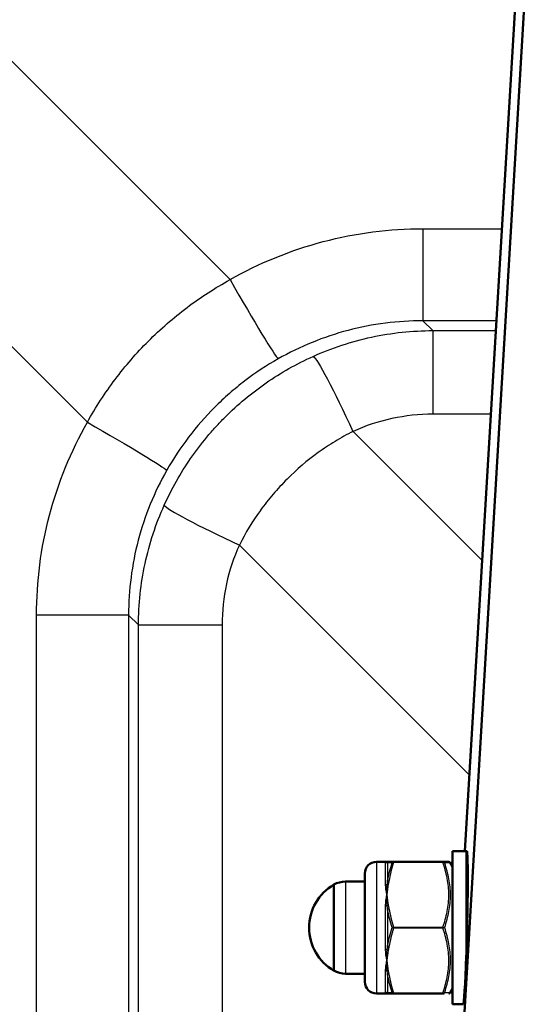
# Model space of a CAD drawing. Header units: millimetres. Extents: x 196 to 2279, y -1387 to 2348.
# Tile 66 of 82: x 289 to 354, y 1624 to 1751. Entities that reach past the tile are written whole.
import ezdxf

# ---------------------------------------------------------------- set-up
doc = ezdxf.new("R2010")
doc.units = ezdxf.units.MM
doc.header["$LTSCALE"] = 0.75
doc.layers.add('Visible', color=7, linetype='Continuous', lineweight=50)
doc.layers.add('Visible Narrow', color=7, linetype='Continuous', lineweight=25)

msp = doc.modelspace()

# ---------------------------------------------------------------- linework, layer by layer
at = {"layer": 'Visible', "extrusion": (0, 1, -2.96628e-13)}
for p, q in [((339.43, 1498.8, -556.94), (380.99, 2196.11, 278.49)), ((346.9, 1643.67, -423.03), (379.8, 2195.65, 238.28)), ((347.07, 1643.67, -415.07), (345.27, 1643.67, -415.07)), ((336.82, 1642.27, -415.07), (335.47, 1642.27, -415.07)), ((337.69, 1642.27, -410.22), (344.05, 1642.27, -410.22)), ((345.27, 1641.67, -415.07), (344.98, 1642.17, -415.07)), ((331.46, 1639.72, -415.07), (333.97, 1639.72, -415.07)), ((331.46, 1627.82, -415.07), (333.97, 1627.82, -415.07)), ((345.27, 1625.87, -415.07), (344.98, 1625.36, -415.07)), ((336.82, 1625.27, -415.07), (335.47, 1625.27, -415.07)), ((344.05, 1625.27, -410.22), (337.69, 1625.27, -410.22)), ((346.65, 1623.87, -415.07), (345.27, 1623.87, -415.07))]:
    msp.add_line(p, q, dxfattribs=at)
at = {"layer": 'Visible', "extrusion": (1, 0, 0)}
for centre, radius in [((1633.77, -415.07, 345.27), 9.9), ((1633.77, -415.07, 329.97), 5.56)]:
    msp.add_arc(centre, radius, 0, 180, dxfattribs=at)
at = {"layer": 'Visible', "extrusion": (0, -2.96628e-13, -1)}
for centre, radius, start, end in [((-347.07, 1643.47, 415.07), 0.2, 90, 107.5023), ((-335.47, 1640.77, 415.07), 1.5, 0, 90), ((-333.2, 1633.77, 415.07), 6.43, 300.1304, 59.8696), ((-331.46, 1636.72, 415.07), 3, 60.3402, 90), ((-331.46, 1630.82, 415.07), 3, 270, 299.6598), ((-335.47, 1626.77, 415.07), 1.5, 270, 360)]:
    msp.add_arc(centre, radius, start, end, dxfattribs=at)
at = {"layer": 'Visible', "extrusion": (-1, 0, 0)}
msp.add_arc((-1633.77, -415.07, -333.97), 7, 0, 180, dxfattribs=at)
at = {"layer": 'Visible', "extrusion": (-0.999272, 0.024453, 0.029297)}
msp.add_ellipse((346.89, 1633.77, -415.07), major_axis=(0.38, 6.34, 7.6), ratio=0.999272, start_param=4.016859, end_param=5.214296, dxfattribs=at)
at = {"layer": 'Visible'}
for points, knots in [([(347.13, 1643.66, -415.07), (347.14, 1643.65, -414.88), (347.14, 1643.65, -414.69), (347.16, 1643.61, -414.13), (347.17, 1643.56, -413.77), (347.18, 1643.46, -413.22), (347.19, 1643.41, -413.01), (347.2, 1643.31, -412.58), (347.2, 1643.24, -412.37), (347.21, 1643.1, -411.94), (347.22, 1643.02, -411.73), (347.22, 1642.86, -411.32), (347.23, 1642.77, -411.13), (347.24, 1642.53, -410.64), (347.24, 1642.36, -410.32), (347.25, 1641.97, -409.71), (347.25, 1641.76, -409.41), (347.26, 1641.3, -408.83), (347.26, 1641.05, -408.55), (347.26, 1640.54, -408.03), (347.26, 1640.28, -407.79), (347.26, 1639.76, -407.36), (347.26, 1639.48, -407.14), (347.26, 1638.88, -406.73), (347.26, 1638.56, -406.54), (347.25, 1637.91, -406.19), (347.25, 1637.57, -406.03), (347.24, 1636.9, -405.76), (347.24, 1636.56, -405.65), (347.23, 1636.03, -405.5), (347.22, 1635.83, -405.45), (347.22, 1635.4, -405.36), (347.21, 1635.17, -405.32), (347.2, 1634.73, -405.26), (347.2, 1634.51, -405.24), (347.19, 1634.07, -405.21), (347.18, 1633.85, -405.2), (347.17, 1633.3, -405.2), (347.16, 1632.93, -405.22), (347.14, 1632.19, -405.3), (347.13, 1631.81, -405.36), (347.1, 1631.07, -405.54), (347.09, 1630.7, -405.65), (347.08, 1630.28, -405.8), (347.08, 1630.22, -405.83), (347.07, 1630.15, -405.85)], [-3.777881, -3.777881, -3.777881, -3.777881, -3.725182, -3.725182, -3.619813, -3.619813, -3.55829, -3.55829, -3.496768, -3.496768, -3.435245, -3.435245, -3.373723, -3.373723, -3.271734, -3.271734, -3.169746, -3.169746, -3.067757, -3.067757, -2.965768, -2.965768, -2.86378, -2.86378, -2.761791, -2.761791, -2.659802, -2.659802, -2.557814, -2.557814, -2.496291, -2.496291, -2.434769, -2.434769, -2.373247, -2.373247, -2.311724, -2.311724, -2.206355, -2.206355, -2.100986, -2.100986, -1.995617, -1.995617, -1.975953, -1.975953, -1.975953, -1.975953]), ([(344.05, 1642.27, -410.22), (344.28, 1642.27, -411), (344.47, 1642.27, -411.79), (344.6, 1642.27, -412.59), (344.6, 1642.27, -412.6), (344.61, 1642.27, -412.61), (344.61, 1642.27, -412.62), (344.74, 1642.27, -413.43), (344.81, 1642.27, -414.24), (344.81, 1642.27, -415.06), (344.81, 1642.27, -415.06), (344.81, 1642.27, -415.07), (344.81, 1642.27, -415.07)], [0.000060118, 0.000060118, 0.000060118, 0.000060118, 0.002500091, 0.002500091, 0.002500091, 0.002530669, 0.002530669, 0.002530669, 0.005001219, 0.005001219, 0.005001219, 0.005006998, 0.005006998, 0.005006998, 0.005006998]), ([(344.81, 1642.27, -415.07), (344.83, 1642.27, -415.07), (344.85, 1642.26, -415.07), (344.9, 1642.25, -415.07), (344.92, 1642.24, -415.07), (344.95, 1642.21, -415.07), (344.97, 1642.2, -415.07), (344.98, 1642.17, -415.07), (344.98, 1642.17, -415.07), (344.98, 1642.17, -415.07)], [0, 0, 0, 0, 0.00644166, 0.00644166, 0.01294486, 0.01294486, 0.01944585, 0.01944585, 0.02077629, 0.02077629, 0.02077629, 0.02077629]), ([(344.2, 1625.27, -410.74), (344.2, 1625.27, -410.74), (344.2, 1625.27, -410.74), (344.2, 1625.27, -410.74), (344.2, 1625.27, -410.74), (344.2, 1625.27, -410.74), (344.2, 1625.27, -410.74), (344.2, 1625.27, -410.73), (344.2, 1625.27, -410.73), (344.19, 1625.27, -410.72), (344.19, 1625.27, -410.71), (344.18, 1625.27, -410.69), (344.18, 1625.27, -410.68), (344.17, 1625.27, -410.65), (344.17, 1625.27, -410.63), (344.16, 1625.27, -410.59), (344.15, 1625.27, -410.57), (344.14, 1625.27, -410.53), (344.14, 1625.27, -410.51), (344.12, 1625.27, -410.45), (344.11, 1625.27, -410.4), (344.08, 1625.27, -410.32), (344.07, 1625.27, -410.27), (344.05, 1625.27, -410.22)], [0, 0, 0, 0, 0.00004883, 0.00004883, 0.00009766, 0.00009766, 0.00048828, 0.00048828, 0.00126953, 0.00126953, 0.00439453, 0.00439453, 0.00751953, 0.00751953, 0.01376954, 0.01376954, 0.02001954, 0.02001954, 0.02626955, 0.02626955, 0.03876959, 0.03876959, 0.0539827, 0.0539827, 0.0539827, 0.0539827]), ([(344.98, 1625.36, -415.07), (344.97, 1625.35, -415.07), (344.96, 1625.33, -415.07), (344.93, 1625.3, -415.07), (344.91, 1625.29, -415.07), (344.87, 1625.27, -415.07), (344.85, 1625.27, -415.07), (344.82, 1625.27, -415.07), (344.82, 1625.27, -415.07), (344.82, 1625.27, -415.07), (344.81, 1625.27, -415.07), (344.81, 1625.27, -415.07)], [0.00008735, 0.00008735, 0.00008735, 0.00008735, 0.00644198, 0.00644198, 0.01294518, 0.01294518, 0.01944618, 0.01944618, 0.02024858, 0.02024858, 0.02085033, 0.02085033, 0.02085033, 0.02085033])]:
    msp.add_open_spline(points, degree=3, knots=knots, dxfattribs=at)
for points in [[(336.82, 1642.27, -415.07), (336.85, 1642.27, -414.54), (336.9, 1642.27, -414.02), (337, 1642.27, -413.5)], [(337, 1642.27, -413.5), (337.03, 1642.27, -413.34), (337.06, 1642.27, -413.18), (337.08, 1642.27, -413.02)], [(337.08, 1642.27, -413.02), (337.21, 1642.27, -412.07), (337.43, 1642.27, -411.14), (337.69, 1642.27, -410.22)], [(337, 1625.27, -413.5), (336.9, 1625.27, -414.02), (336.85, 1625.27, -414.54), (336.82, 1625.27, -415.07)], [(337.08, 1625.27, -413.02), (337.06, 1625.27, -413.18), (337.03, 1625.27, -413.34), (337, 1625.27, -413.5)], [(337.69, 1625.27, -410.22), (337.43, 1625.27, -411.14), (337.21, 1625.27, -412.07), (337.08, 1625.27, -413.02)]]:
    msp.add_open_spline(points, degree=3, dxfattribs=at)
at = {"layer": 'Visible Narrow', "extrusion": (0, 1, -2.96628e-13)}
for p, q in [((237.17, 1796.89, -964.58), (316.56, 1717.5, -959.69)), ((298.14, 1699.08, -959.69), (218.75, 1778.47, -964.58)), ((341.48, 1724.07, -960.1), (351.69, 1724.07, -960.1)), ((350.98, 1712.18, -948.23), (341.48, 1712.18, -948.23)), ((341.48, 1712.18, -948.23), (342.75, 1710.91, -928.23)), ((342.75, 1710.91, -928.23), (350.91, 1710.91, -928.23)), ((350.26, 1700.1, -916.47), (342.75, 1700.1, -916.47)), ((332.44, 1697.89, -916.14), (349.14, 1681.19, -913.66)), ((347.48, 1653.47, -911.73), (317.76, 1683.2, -916.14)), ((291.57, 1492.77, -960.1), (291.57, 1674.16, -960.1)), ((304.73, 1672.89, -928.23), (303.46, 1674.16, -948.23)), ((303.46, 1674.16, -948.23), (303.46, 1492.77, -948.23)), ((304.73, 1494.04, -928.23), (304.73, 1672.89, -928.23)), ((315.54, 1672.89, -916.47), (315.54, 1494.04, -916.47)), ((344.05, 1642.22, -410.13), (337.69, 1642.22, -410.13)), ((337.69, 1633.82, -405.28), (344.05, 1633.82, -405.28)), ((344.05, 1633.72, -405.28), (337.69, 1633.72, -405.28)), ((337.69, 1625.32, -410.13), (344.05, 1625.32, -410.13))]:
    msp.add_line(p, q, dxfattribs=at)
at = {"layer": 'Visible Narrow', "extrusion": (-1, 1.14085e-15, 1.33115e-15)}
msp.add_arc((-1724.85, -947.42, -341.48), 12.7, 273.521, 356.376, dxfattribs=at)
at = {"layer": 'Visible Narrow', "extrusion": (-0.869208, -0.493513, 0.030366)}
msp.add_arc((-1337.93, -912.46, -1151.91), 12.7, 273.0614, 355.0661, dxfattribs=at)
at = {"layer": 'Visible Narrow', "extrusion": (1, 0, 0)}
for centre, radius, start, end in [((1698.24, -929.03, 342.75), 12.7, 3.624, 81.557), ((1633.77, -415.07, 335.47), 8.5, 0, 180), ((1633.77, -415.07, 336.91), 8.65, 13.8896, 46.1104), ((1633.77, -415.07, 331.46), 5.95, 0, 180), ((1633.77, -415.07, 336.91), 8.65, 73.8896, 106.1104), ((1633.77, -415.07, 336.91), 8.65, 133.8896, 166.1104)]:
    msp.add_arc(centre, radius, start, end, dxfattribs=at)
at = {"layer": 'Visible Narrow', "extrusion": (0.909631, 0.410914, -0.060994)}
msp.add_arc((1408.77, -865.91, 1055.96), 12.7, 4.7895, 82.3104, dxfattribs=at)
at = {"layer": 'Visible Narrow', "extrusion": (-0.493513, -0.869208, -0.030366)}
msp.add_arc((-580.32, -995.91, -1594.84), 12.7, 273.0614, 355.0661, dxfattribs=at)
at = {"layer": 'Visible Narrow', "extrusion": (0.410914, 0.909631, 0.060994)}
msp.add_arc((401.66, -1028.56, 1605.79), 12.7, 4.7895, 82.3104, dxfattribs=at)
at = {"layer": 'Visible Narrow', "extrusion": (0, 1, -2.96628e-13)}
for centre, start, end in [((-290.79, -947.42, 1674.16), 183.624, 266.479), ((-317.4, -929.03, 1672.89), 3.624, 81.557)]:
    msp.add_arc(centre, 12.7, start, end, dxfattribs=at)
at = {"layer": 'Visible Narrow', "extrusion": (-1, 0, 0)}
for centre, radius, start, end in [((-1633.77, -415.07, -347.07), 9.9, 68.6081, 180), ((-1633.77, -415.07, -336.65), 8.5, 130.6857, 169.3143), ((-1642.17, -410.22, -344.05), 0.1, 120, 180), ((-1633.77, -415.07, -336.65), 8.5, 70.6857, 109.3143), ((-1633.77, -415.07, -336.65), 8.5, 10.6857, 49.3143)]:
    msp.add_arc(centre, radius, start, end, dxfattribs=at)
at = {"layer": 'Visible Narrow', "extrusion": (-4.3084e-12, 0.185422, -0.982659)}
msp.add_arc((-336.65, 1537.27, 710.81), 0.3, 224.9961, 270, dxfattribs=at)
at = {"layer": 'Visible Narrow', "extrusion": (-0.182291, 1.44823e-11, -0.983245)}
msp.add_arc((-1642.07, -406.73, 345.14), 0.2, 134.0111, 180, dxfattribs=at)
at = {"layer": 'Visible Narrow', "extrusion": (-0.137281, 1.47183e-14, -0.990532)}
msp.add_arc((-1642.07, -390.59, 362.83), 0.2, 119.0374, 180, dxfattribs=at)
at = {"layer": 'Visible Narrow', "extrusion": (-1, 1.75256e-12, -1.62719e-12)}
msp.add_arc((-1642.17, -410.22, -337.69), 0.1, 120, 180, dxfattribs=at)
at = {"layer": 'Visible Narrow', "extrusion": (0.137281, 0.857826, -0.495266)}
msp.add_arc((-73.73, 473.03, 1655.36), 0.2, 24.5056, 85.4682, dxfattribs=at)
at = {"layer": 'Visible Narrow', "extrusion": (-3.71592e-13, 0.758297, -0.65191)}
msp.add_arc((-336.65, 759.12, 1509.47), 0.3, 224.9961, 270, dxfattribs=at)
at = {"layer": 'Visible Narrow', "extrusion": (0.182291, 0.851515, -0.491622)}
msp.add_arc((13.62, 466.86, 1658.2), 0.2, 38.0031, 83.992, dxfattribs=at)
at = {"layer": 'Visible Narrow', "extrusion": (-3.54364e-12, 0.943719, -0.330749)}
msp.add_arc((-336.65, 157.46, 1679.1), 0.3, 224.9961, 270, dxfattribs=at)
at = {"layer": 'Visible Narrow', "extrusion": (-0.182291, 0.851515, -0.491622)}
msp.add_arc((-672.12, 397.56, 1532.26), 0.2, 50.0191, 96.008, dxfattribs=at)
at = {"layer": 'Visible Narrow', "extrusion": (-0.137281, 0.857826, -0.495266)}
msp.add_arc((-591.39, 420.31, 1558.75), 0.2, 33.5691, 94.5318, dxfattribs=at)
at = {"layer": 'Visible Narrow', "extrusion": (-1, 2.32669e-12, 1.95866e-12)}
msp.add_arc((-1633.77, -405.37, -337.69), 0.1, 60, 120, dxfattribs=at)
at = {"layer": 'Visible Narrow', "extrusion": (-1, -2.52336e-11, -1.45686e-11)}
msp.add_arc((-1633.77, -405.37, -344.05), 0.1, 60, 120, dxfattribs=at)
at = {"layer": 'Visible Narrow', "extrusion": (-1.23096e-13, 0.943719, 0.330749)}
msp.add_arc((-336.65, -923.27, 1404.53), 0.3, 224.9961, 270, dxfattribs=at)
at = {"layer": 'Visible Narrow', "extrusion": (0.182291, 0.851515, 0.491622)}
msp.add_arc((11.89, -1173.24, 1250.09), 0.2, 50.0191, 96.008, dxfattribs=at)
at = {"layer": 'Visible Narrow', "extrusion": (0.137281, 0.857826, 0.495266)}
msp.add_arc((-75.05, -1177.65, 1244.22), 0.2, 33.5691, 94.5318, dxfattribs=at)
at = {"layer": 'Visible Narrow', "extrusion": (-3.70401e-12, 0.758297, 0.65191)}
msp.add_arc((-336.65, -1371.01, 968.29), 0.3, 224.9961, 270, dxfattribs=at)
at = {"layer": 'Visible Narrow', "extrusion": (0.182291, -0.851515, -0.491622)}
msp.add_arc((670.39, -1103.94, -1124.15), 0.2, 96.008, 141.9969, dxfattribs=at)
at = {"layer": 'Visible Narrow', "extrusion": (0.137281, -0.857826, -0.495266)}
msp.add_arc((590.08, -1124.94, -1147.61), 0.2, 94.5318, 155.4944, dxfattribs=at)
at = {"layer": 'Visible Narrow', "extrusion": (-4.07299e-13, 0.185422, 0.982659)}
msp.add_arc((-336.65, -1673.6, -104.93), 0.3, 224.9961, 270, dxfattribs=at)
at = {"layer": 'Visible Narrow', "extrusion": (0.182291, 5.00276e-12, 0.983245)}
msp.add_arc((1625.47, -406.73, -345.14), 0.2, 134.0111, 180, dxfattribs=at)
at = {"layer": 'Visible Narrow', "extrusion": (-0.137281, -2.81627e-13, -0.990532)}
msp.add_arc((-1625.47, -390.59, 362.83), 0.2, 0, 60.9626, dxfattribs=at)
at = {"layer": 'Visible Narrow', "extrusion": (-1, -1.77636e-13, 7.92984e-13)}
msp.add_arc((-1625.37, -410.22, -337.69), 0.1, 0, 60, dxfattribs=at)
at = {"layer": 'Visible Narrow', "extrusion": (-1, 4.50322e-18, 4.225e-12)}
msp.add_arc((-1625.37, -410.22, -344.05), 0.1, 0.0001, 60, dxfattribs=at)
at = {"layer": 'Visible Narrow'}
for points, knots in [([(316.56, 1717.5, -959.69), (320.3, 1719.62, -959.82), (324.37, 1721.29, -959.93), (328.59, 1722.4, -960), (332.81, 1723.52, -960.06), (337.18, 1724.07, -960.1), (341.48, 1724.07, -960.1)], [3.0950275, 3.0950275, 3.0950275, 3.0950275, 3.3514262, 3.3514262, 3.3514262, 3.6078251, 3.6078251, 3.6078251, 3.6078251]), ([(298.14, 1699.08, -959.69), (299.21, 1701.02, -959.63), (300.41, 1702.86, -959.58), (301.72, 1704.6, -959.54), (303.04, 1706.35, -959.51), (304.47, 1708, -959.49), (306.02, 1709.55, -959.49), (306.79, 1710.33, -959.49), (307.6, 1711.08, -959.49), (308.44, 1711.81, -959.5), (309.27, 1712.54, -959.51), (310.13, 1713.23, -959.53), (311.01, 1713.9, -959.54), (312.77, 1715.22, -959.58), (314.62, 1716.43, -959.63), (316.56, 1717.5, -959.69)], [0, 0, 0, 0, 0.0065508, 0.0065508, 0.0065508, 0.0131016, 0.0131016, 0.0131016, 0.016377, 0.016377, 0.016377, 0.01964941, 0.01964941, 0.01964941, 0.02620321, 0.02620321, 0.02620321, 0.02620321]), ([(341.48, 1712.18, -948.23), (338.25, 1712.18, -948.29), (334.97, 1711.77, -948.32), (331.8, 1710.94, -948.3), (328.64, 1710.1, -948.28), (325.58, 1708.85, -948.21), (322.78, 1707.26, -948.11)], [2.6753602, 2.6753602, 2.6753602, 2.6753602, 2.9317592, 2.9317592, 2.9317592, 3.1881578, 3.1881578, 3.1881578, 3.1881578]), ([(327.29, 1707.58, -927.65), (329.69, 1708.66, -927.78), (332.23, 1709.5, -927.9), (334.84, 1710.07, -928), (337.44, 1710.63, -928.1), (340.11, 1710.91, -928.17), (342.75, 1710.91, -928.23)], [3.0100095, 3.0100095, 3.0100095, 3.0100095, 3.2192711, 3.2192711, 3.2192711, 3.4285327, 3.4285327, 3.4285327, 3.4285327]), ([(308.06, 1688.35, -927.65), (309.02, 1690.48, -927.53), (310.16, 1692.49, -927.43), (311.47, 1694.39, -927.37), (312.12, 1695.33, -927.34), (312.82, 1696.25, -927.31), (313.56, 1697.14, -927.29), (313.93, 1697.59, -927.29), (314.31, 1698.03, -927.28), (314.71, 1698.46, -927.28), (315.1, 1698.89, -927.27), (315.5, 1699.31, -927.27), (315.91, 1699.72, -927.27), (317.56, 1701.37, -927.27), (319.33, 1702.84, -927.3), (321.23, 1704.16, -927.37), (322.18, 1704.81, -927.4), (323.16, 1705.43, -927.44), (324.17, 1706, -927.48), (325.18, 1706.57, -927.53), (326.22, 1707.1, -927.59), (327.29, 1707.58, -927.65)], [0, 0, 0, 0, 0.00691321, 0.00691321, 0.00691321, 0.01037019, 0.01037019, 0.01037019, 0.01209879, 0.01209879, 0.01209879, 0.01382743, 0.01382743, 0.01382743, 0.02074109, 0.02074109, 0.02074109, 0.02419794, 0.02419794, 0.02419794, 0.02765479, 0.02765479, 0.02765479, 0.02765479]), ([(322.78, 1707.26, -948.11), (321.28, 1706.41, -948.05), (319.84, 1705.46, -948.01), (318.47, 1704.41, -947.98), (317.79, 1703.89, -947.97), (317.12, 1703.34, -947.95), (316.47, 1702.77, -947.95), (315.82, 1702.2, -947.94), (315.19, 1701.61, -947.94), (314.58, 1701.01, -947.94), (313.37, 1699.79, -947.94), (312.25, 1698.51, -947.95), (311.21, 1697.15, -947.98), (310.18, 1695.79, -948.01), (309.23, 1694.36, -948.05), (308.38, 1692.86, -948.11)], [0, 0, 0, 0, 0.00516569, 0.00516569, 0.00516569, 0.00774852, 0.00774852, 0.00774852, 0.01033134, 0.01033134, 0.01033134, 0.01549702, 0.01549702, 0.01549702, 0.02066273, 0.02066273, 0.02066273, 0.02066273]), ([(342.75, 1700.1, -916.47), (340.99, 1700.1, -916.47), (339.21, 1699.92, -916.44), (337.47, 1699.54, -916.39), (335.73, 1699.17, -916.33), (334.04, 1698.61, -916.25), (332.44, 1697.89, -916.14)], [2.8546526, 2.8546526, 2.8546526, 2.8546526, 3.0639143, 3.0639143, 3.0639143, 3.2731759, 3.2731759, 3.2731759, 3.2731759]), ([(291.57, 1674.16, -960.1), (291.57, 1678.46, -960.1), (292.12, 1682.83, -960.06), (293.24, 1687.05, -960), (294.35, 1691.27, -959.93), (296.02, 1695.34, -959.82), (298.14, 1699.08, -959.69)], [2.6753602, 2.6753602, 2.6753602, 2.6753602, 2.9317591, 2.9317591, 2.9317591, 3.1881578, 3.1881578, 3.1881578, 3.1881578]), ([(332.44, 1697.89, -916.14), (331.65, 1697.49, -916.08), (330.88, 1697.06, -916.03), (330.13, 1696.6, -915.98), (330.13, 1696.6, -915.98), (330.12, 1696.6, -915.98), (330.12, 1696.6, -915.98), (329.37, 1696.14, -915.94), (328.64, 1695.66, -915.9), (327.94, 1695.14, -915.87), (327.93, 1695.14, -915.87), (327.93, 1695.14, -915.87), (327.93, 1695.14, -915.87), (326.51, 1694.11, -915.8), (325.17, 1692.97, -915.77), (323.92, 1691.72, -915.77), (323.61, 1691.4, -915.77), (323.3, 1691.08, -915.77), (323, 1690.75, -915.78), (322.7, 1690.43, -915.78), (322.41, 1690.1, -915.79), (322.12, 1689.77, -915.8), (322.12, 1689.77, -915.8), (322.12, 1689.76, -915.8), (322.11, 1689.76, -915.8), (321.55, 1689.09, -915.81), (321.01, 1688.41, -915.84), (320.49, 1687.7, -915.87), (320.49, 1687.69, -915.87), (320.49, 1687.69, -915.87), (320.48, 1687.68, -915.87), (319.46, 1686.27, -915.93), (318.55, 1684.78, -916.02), (317.76, 1683.2, -916.14)], [0, 0, 0, 0, 0.00264699, 0.00264699, 0.00264699, 0.00265959, 0.00265959, 0.00265959, 0.00530344, 0.00530344, 0.00530344, 0.00531918, 0.00531918, 0.00531918, 0.01063837, 0.01063837, 0.01063837, 0.01197644, 0.01197644, 0.01197644, 0.01329796, 0.01329796, 0.01329796, 0.01331308, 0.01331308, 0.01331308, 0.01595755, 0.01595755, 0.01595755, 0.015978, 0.015978, 0.015978, 0.02127673, 0.02127673, 0.02127673, 0.02127673]), ([(308.38, 1692.86, -948.11), (306.79, 1690.06, -948.21), (305.54, 1687.01, -948.28), (304.7, 1683.84, -948.3), (303.87, 1680.67, -948.32), (303.46, 1677.39, -948.29), (303.46, 1674.16, -948.23)], [3.0950275, 3.0950275, 3.0950275, 3.0950275, 3.3514261, 3.3514261, 3.3514261, 3.6078251, 3.6078251, 3.6078251, 3.6078251]), ([(304.73, 1672.89, -928.23), (304.73, 1675.53, -928.17), (305.01, 1678.2, -928.1), (305.58, 1680.8, -928), (306.14, 1683.41, -927.9), (306.98, 1685.95, -927.78), (308.06, 1688.35, -927.65)], [2.8546526, 2.8546526, 2.8546526, 2.8546526, 3.0639142, 3.0639142, 3.0639142, 3.2731759, 3.2731759, 3.2731759, 3.2731759]), ([(317.76, 1683.2, -916.14), (317.03, 1681.6, -916.25), (316.47, 1679.91, -916.33), (316.1, 1678.17, -916.39), (315.72, 1676.43, -916.44), (315.54, 1674.65, -916.47), (315.54, 1672.89, -916.47)], [3.0100095, 3.0100095, 3.0100095, 3.0100095, 3.219271, 3.219271, 3.219271, 3.4285327, 3.4285327, 3.4285327, 3.4285327]), ([(336.65, 1642.12, -413.49), (336.65, 1642.17, -413.75), (336.67, 1642.2, -414.02), (336.7, 1642.23, -414.28), (336.73, 1642.25, -414.54), (336.77, 1642.27, -414.81), (336.82, 1642.27, -415.07)], [0, 0, 0, 0, 0.000794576, 0.000794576, 0.000794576, 0.001593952, 0.001593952, 0.001593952, 0.001593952]), ([(336.91, 1642.16, -412.99), (336.9, 1642.18, -413.12), (336.88, 1642.19, -413.26), (336.87, 1642.2, -413.39), (336.87, 1642.2, -413.42), (336.86, 1642.2, -413.45), (336.86, 1642.2, -413.48)], [0, 0, 0, 0, 0.0004000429, 0.0004000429, 0.0004000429, 0.0004882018, 0.0004882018, 0.0004882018, 0.0004882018]), ([(337.69, 1642.22, -410.13), (337.65, 1642.22, -410.13), (337.61, 1642.22, -410.15), (337.58, 1642.2, -410.16), (337.55, 1642.19, -410.18), (337.52, 1642.17, -410.2), (337.5, 1642.15, -410.23)], [0, 0, 0, 0, 0.0001165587, 0.0001165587, 0.0001165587, 0.0002331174, 0.0002331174, 0.0002331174, 0.0002331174]), ([(344.05, 1633.82, -405.28), (344.28, 1634.49, -405.67), (344.47, 1635.17, -406.07), (344.6, 1635.86, -406.46), (344.6, 1635.87, -406.47), (344.61, 1635.88, -406.48), (344.61, 1635.89, -406.48), (344.67, 1636.24, -406.68), (344.72, 1636.58, -406.88), (344.76, 1636.93, -407.08), (344.76, 1636.94, -407.09), (344.76, 1636.95, -407.09), (344.76, 1636.95, -407.09), (344.79, 1637.31, -407.3), (344.81, 1637.66, -407.5), (344.81, 1638.02, -407.71), (344.81, 1638.73, -408.12), (344.74, 1639.44, -408.53), (344.61, 1640.14, -408.93), (344.6, 1640.15, -408.94), (344.6, 1640.16, -408.94), (344.6, 1640.16, -408.95), (344.47, 1640.85, -409.35), (344.28, 1641.54, -409.74), (344.05, 1642.22, -410.13)], [0.000059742, 0.000059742, 0.000059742, 0.000059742, 0.002480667, 0.002480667, 0.002480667, 0.002519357, 0.002519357, 0.002519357, 0.003724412, 0.003724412, 0.003724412, 0.003749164, 0.003749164, 0.003749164, 0.004971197, 0.004971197, 0.004971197, 0.007438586, 0.007438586, 0.007438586, 0.007465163, 0.007465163, 0.007465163, 0.009898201, 0.009898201, 0.009898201, 0.009898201]), ([(344.98, 1642.17, -415.07), (344.98, 1642.17, -415.07), (344.98, 1642.17, -415.06), (344.98, 1642.17, -414.25), (344.92, 1642.16, -413.44), (344.66, 1642.16, -411.82), (344.47, 1642.16, -411.02), (344.24, 1642.15, -410.23)], [0.004908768, 0.004908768, 0.004908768, 0.004908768, 0.004914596, 0.004914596, 0.007371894, 0.007371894, 0.009829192, 0.009829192, 0.009829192, 0.009829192]), ([(344.24, 1642.15, -410.23), (344.47, 1641.47, -409.83), (344.66, 1640.78, -409.43), (344.91, 1639.4, -408.62), (344.98, 1638.7, -408.22), (344.99, 1637.63, -407.6), (344.97, 1637.27, -407.39), (344.9, 1636.56, -406.98), (344.85, 1636.21, -406.78), (344.66, 1635.15, -406.17), (344.47, 1634.45, -405.78), (344.24, 1633.77, -405.38)], [0, 0, 0, 0, 0.002438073, 0.002438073, 0.004876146, 0.004876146, 0.006095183, 0.006095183, 0.007314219, 0.007314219, 0.009752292, 0.009752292, 0.009752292, 0.009752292]), ([(336.86, 1639.36, -408.56), (336.87, 1639.47, -408.63), (336.89, 1639.58, -408.71), (336.9, 1639.69, -408.78), (336.9, 1639.71, -408.8), (336.9, 1639.74, -408.82), (336.91, 1639.76, -408.83)], [0, 0, 0, 0, 0.000400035, 0.000400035, 0.000400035, 0.0004882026, 0.0004882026, 0.0004882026, 0.0004882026]), ([(336.65, 1636.58, -407.05), (336.65, 1636.83, -407.13), (336.67, 1637.07, -407.23), (336.7, 1637.31, -407.34), (336.73, 1637.55, -407.45), (336.77, 1637.79, -407.58), (336.82, 1638.02, -407.71)], [0, 0, 0, 0, 0.000794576, 0.000794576, 0.000794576, 0.001593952, 0.001593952, 0.001593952, 0.001593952]), ([(336.91, 1636.17, -406.76), (336.9, 1636.29, -406.81), (336.88, 1636.41, -406.87), (336.87, 1636.53, -406.93), (336.87, 1636.55, -406.94), (336.86, 1636.58, -406.95), (336.86, 1636.61, -406.96)], [0, 0, 0, 0, 0.0004000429, 0.0004000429, 0.0004000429, 0.0004882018, 0.0004882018, 0.0004882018, 0.0004882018]), ([(337.69, 1633.72, -405.28), (337.65, 1633.72, -405.28), (337.61, 1633.73, -405.29), (337.58, 1633.74, -405.31), (337.55, 1633.75, -405.33), (337.52, 1633.76, -405.35), (337.5, 1633.77, -405.38)], [0, 0, 0, 0, 0.0001165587, 0.0001165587, 0.0001165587, 0.0002331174, 0.0002331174, 0.0002331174, 0.0002331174]), ([(344.05, 1633.82, -405.28), (344.09, 1633.81, -405.28), (344.13, 1633.8, -405.29), (344.17, 1633.79, -405.31), (344.2, 1633.79, -405.33), (344.23, 1633.78, -405.35), (344.24, 1633.77, -405.38)], [0.0000000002, 0.0000000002, 0.0000000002, 0.0000000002, 0.0001165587, 0.0001165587, 0.0001165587, 0.0002331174, 0.0002331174, 0.0002331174, 0.0002331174]), ([(344.05, 1625.32, -410.13), (344.28, 1625.99, -409.74), (344.47, 1626.67, -409.35), (344.6, 1627.36, -408.95), (344.6, 1627.37, -408.94), (344.61, 1627.38, -408.94), (344.61, 1627.39, -408.93), (344.67, 1627.74, -408.73), (344.72, 1628.08, -408.53), (344.76, 1628.43, -408.33), (344.76, 1628.44, -408.33), (344.76, 1628.45, -408.32), (344.76, 1628.45, -408.32), (344.79, 1628.81, -408.12), (344.81, 1629.16, -407.91), (344.81, 1629.52, -407.71), (344.81, 1630.23, -407.29), (344.74, 1630.94, -406.88), (344.61, 1631.64, -406.48), (344.6, 1631.65, -406.48), (344.6, 1631.66, -406.47), (344.6, 1631.66, -406.47), (344.47, 1632.35, -406.07), (344.28, 1633.04, -405.67), (344.05, 1633.72, -405.28)], [0.000059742, 0.000059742, 0.000059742, 0.000059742, 0.002480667, 0.002480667, 0.002480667, 0.002519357, 0.002519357, 0.002519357, 0.003724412, 0.003724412, 0.003724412, 0.003749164, 0.003749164, 0.003749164, 0.004971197, 0.004971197, 0.004971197, 0.007438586, 0.007438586, 0.007438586, 0.007465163, 0.007465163, 0.007465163, 0.009898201, 0.009898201, 0.009898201, 0.009898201]), ([(344.24, 1633.77, -405.38), (344.47, 1633.08, -405.78), (344.66, 1632.39, -406.17), (344.91, 1631, -406.97), (344.98, 1630.3, -407.37), (344.99, 1629.23, -407.99), (344.97, 1628.87, -408.19), (344.9, 1628.16, -408.61), (344.85, 1627.81, -408.81), (344.66, 1626.75, -409.42), (344.47, 1626.06, -409.83), (344.24, 1625.38, -410.23)], [0, 0, 0, 0, 0.002438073, 0.002438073, 0.004876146, 0.004876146, 0.006095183, 0.006095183, 0.007314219, 0.007314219, 0.009752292, 0.009752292, 0.009752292, 0.009752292]), ([(336.86, 1630.93, -406.96), (336.87, 1631.04, -406.91), (336.89, 1631.16, -406.85), (336.9, 1631.29, -406.79), (336.9, 1631.31, -406.78), (336.9, 1631.34, -406.77), (336.91, 1631.37, -406.76)], [0, 0, 0, 0, 0.000400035, 0.000400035, 0.000400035, 0.0004882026, 0.0004882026, 0.0004882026, 0.0004882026]), ([(336.65, 1628.22, -408.62), (336.65, 1628.43, -408.45), (336.67, 1628.63, -408.29), (336.7, 1628.85, -408.13), (336.73, 1629.07, -407.98), (336.77, 1629.29, -407.84), (336.82, 1629.52, -407.71)], [0, 0, 0, 0, 0.000794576, 0.000794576, 0.000794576, 0.001593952, 0.001593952, 0.001593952, 0.001593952]), ([(336.91, 1627.77, -408.83), (336.9, 1627.88, -408.76), (336.88, 1627.99, -408.68), (336.87, 1628.09, -408.61), (336.87, 1628.12, -408.59), (336.86, 1628.14, -408.57), (336.86, 1628.17, -408.56)], [0, 0, 0, 0, 0.0004000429, 0.0004000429, 0.0004000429, 0.0004882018, 0.0004882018, 0.0004882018, 0.0004882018]), ([(336.86, 1625.33, -413.48), (336.87, 1625.34, -413.34), (336.89, 1625.35, -413.21), (336.9, 1625.36, -413.08), (336.9, 1625.36, -413.05), (336.9, 1625.37, -413.02), (336.91, 1625.37, -412.99)], [0, 0, 0, 0, 0.000400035, 0.000400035, 0.000400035, 0.0004882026, 0.0004882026, 0.0004882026, 0.0004882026]), ([(337.69, 1625.27, -410.22), (337.65, 1625.27, -410.21), (337.61, 1625.28, -410.21), (337.58, 1625.3, -410.21), (337.55, 1625.32, -410.21), (337.52, 1625.35, -410.22), (337.5, 1625.38, -410.23)], [0, 0, 0, 0, 0.0001165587, 0.0001165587, 0.0001165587, 0.0002331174, 0.0002331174, 0.0002331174, 0.0002331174]), ([(344.05, 1625.32, -410.13), (344.09, 1625.31, -410.13), (344.13, 1625.32, -410.15), (344.17, 1625.33, -410.16), (344.2, 1625.34, -410.18), (344.23, 1625.36, -410.2), (344.24, 1625.38, -410.23)], [0.0000000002, 0.0000000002, 0.0000000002, 0.0000000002, 0.0001165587, 0.0001165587, 0.0001165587, 0.0002331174, 0.0002331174, 0.0002331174, 0.0002331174]), ([(344.24, 1625.38, -410.23), (344.47, 1625.38, -411.01), (344.66, 1625.37, -411.81), (344.91, 1625.37, -413.42), (344.98, 1625.37, -414.24), (344.98, 1625.37, -415.06), (344.98, 1625.37, -415.07), (344.98, 1625.37, -415.07)], [0, 0, 0, 0, 0.002448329, 0.002448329, 0.004896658, 0.004896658, 0.004903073, 0.004903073, 0.004903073, 0.004903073])]:
    msp.add_open_spline(points, degree=3, knots=knots, dxfattribs=at)
for points in [[(336.86, 1642.2, -413.48), (336.8, 1642.25, -414), (336.8, 1642.27, -414.54), (336.82, 1642.27, -415.07)], [(337.5, 1642.15, -410.23), (337.24, 1642.16, -411.13), (337.03, 1642.16, -412.06), (336.91, 1642.16, -412.99)], [(336.91, 1639.76, -408.83), (337.03, 1640.57, -409.3), (337.24, 1641.37, -409.77), (337.5, 1642.15, -410.23)], [(337.69, 1642.22, -410.13), (337.43, 1641.42, -409.67), (337.21, 1640.61, -409.21), (337.08, 1639.79, -408.73)], [(337.5, 1642.15, -410.23), (337.54, 1642.22, -410.21), (337.62, 1642.27, -410.21), (337.69, 1642.27, -410.22)], [(344.05, 1642.27, -410.22), (344.13, 1642.27, -410.21), (344.21, 1642.22, -410.21), (344.24, 1642.15, -410.23)], [(344.24, 1642.15, -410.23), (344.21, 1642.2, -410.18), (344.13, 1642.22, -410.14), (344.05, 1642.22, -410.13)], [(337.08, 1639.79, -408.73), (337.06, 1639.65, -408.65), (337.03, 1639.51, -408.57), (337, 1639.37, -408.49)], [(336.82, 1638.02, -407.71), (336.72, 1638.47, -407.97), (336.65, 1638.9, -408.27), (336.65, 1639.31, -408.62)], [(336.82, 1638.02, -407.71), (336.8, 1638.48, -407.97), (336.8, 1638.93, -408.26), (336.86, 1639.36, -408.56)], [(337, 1639.37, -408.49), (336.9, 1638.92, -408.23), (336.85, 1638.47, -407.97), (336.82, 1638.02, -407.71)], [(336.86, 1636.61, -406.96), (336.8, 1637.08, -407.19), (336.8, 1637.56, -407.44), (336.82, 1638.02, -407.71)], [(336.82, 1638.02, -407.71), (336.85, 1637.56, -407.44), (336.9, 1637.11, -407.18), (337, 1636.66, -406.92)], [(337.5, 1633.77, -405.38), (337.24, 1634.55, -405.83), (337.03, 1635.35, -406.29), (336.91, 1636.17, -406.76)], [(337, 1636.66, -406.92), (337.03, 1636.52, -406.84), (337.06, 1636.38, -406.76), (337.08, 1636.24, -406.68)], [(337.08, 1636.24, -406.68), (337.21, 1635.42, -406.21), (337.43, 1634.61, -405.74), (337.69, 1633.82, -405.28)], [(336.91, 1631.37, -406.76), (337.03, 1632.18, -406.29), (337.24, 1632.98, -405.83), (337.5, 1633.77, -405.38)], [(337.69, 1633.72, -405.28), (337.43, 1632.92, -405.74), (337.21, 1632.11, -406.21), (337.08, 1631.29, -406.68)], [(337.5, 1633.77, -405.38), (337.54, 1633.79, -405.32), (337.62, 1633.81, -405.28), (337.69, 1633.82, -405.28)], [(344.24, 1633.77, -405.38), (344.21, 1633.75, -405.32), (344.13, 1633.72, -405.28), (344.05, 1633.72, -405.28)], [(336.82, 1629.52, -407.71), (336.72, 1629.97, -407.45), (336.65, 1630.45, -407.22), (336.65, 1630.95, -407.05)], [(336.82, 1629.52, -407.71), (336.8, 1629.98, -407.44), (336.8, 1630.45, -407.19), (336.86, 1630.93, -406.96)], [(337.08, 1631.29, -406.68), (337.06, 1631.15, -406.76), (337.03, 1631.01, -406.84), (337, 1630.87, -406.92)], [(337, 1630.87, -406.92), (336.9, 1630.42, -407.18), (336.85, 1629.97, -407.44), (336.82, 1629.52, -407.71)], [(336.86, 1628.17, -408.56), (336.8, 1628.6, -408.26), (336.8, 1629.06, -407.97), (336.82, 1629.52, -407.71)], [(336.82, 1629.52, -407.71), (336.85, 1629.06, -407.97), (336.9, 1628.61, -408.23), (337, 1628.16, -408.49)], [(337.5, 1625.38, -410.23), (337.24, 1626.16, -409.77), (337.03, 1626.96, -409.3), (336.91, 1627.77, -408.83)], [(337, 1628.16, -408.49), (337.03, 1628.02, -408.57), (337.06, 1627.88, -408.65), (337.08, 1627.74, -408.73)], [(337.08, 1627.74, -408.73), (337.21, 1626.92, -409.21), (337.43, 1626.11, -409.67), (337.69, 1625.32, -410.13)], [(336.82, 1625.27, -415.07), (336.72, 1625.27, -414.55), (336.65, 1625.31, -414.02), (336.65, 1625.41, -413.49)], [(336.82, 1625.27, -415.07), (336.8, 1625.27, -414.54), (336.8, 1625.29, -414), (336.86, 1625.33, -413.48)], [(336.91, 1625.37, -412.99), (337.03, 1625.37, -412.06), (337.24, 1625.37, -411.13), (337.5, 1625.38, -410.23)], [(337.5, 1625.38, -410.23), (337.54, 1625.33, -410.18), (337.62, 1625.31, -410.14), (337.69, 1625.32, -410.13)], [(344.24, 1625.38, -410.23), (344.21, 1625.31, -410.21), (344.13, 1625.27, -410.21), (344.05, 1625.27, -410.22)]]:
    msp.add_open_spline(points, degree=3, dxfattribs=at)

doc.saveas('drawing.dxf')
